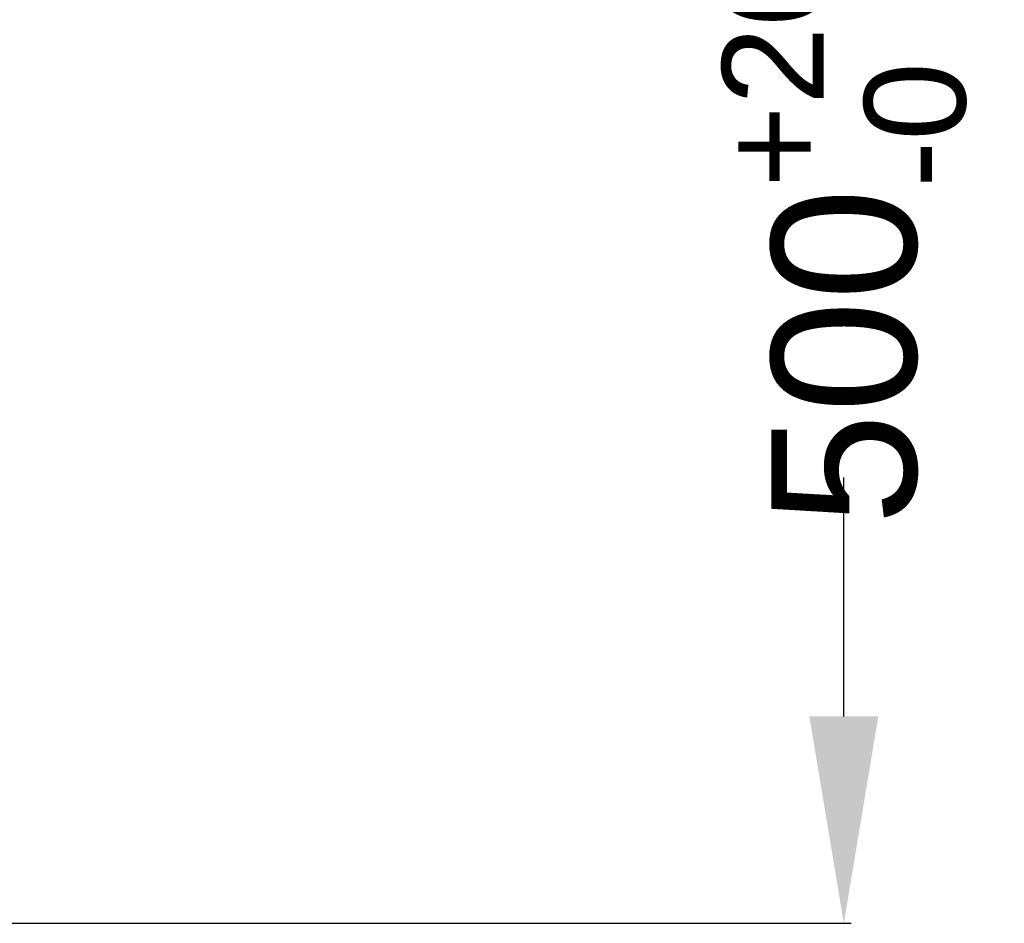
# Model space of a CAD drawing. Header units: millimetres. Extents: x 2798 to 3316, y 1544 to 1917.
# Tile 7 of 26: x 2919 to 2942, y 1620 to 1642. Entities that reach past the tile are written whole.
import ezdxf

# ---------------------------------------------------------------- set-up
doc = ezdxf.new("R2010")
doc.units = ezdxf.units.MM
doc.styles.get("Standard").update_dxf_attribs({"font": 'arial_0.ttf'})
doc.dimstyles.get("Standard").update_dxf_attribs({"dimtxt": 3.5, "dimasz": 5, "dimexe": 0.18, "dimexo": 0.0625, "dimgap": 0.09, "dimtad": 0, "dimdec": 1, "dimzin": 0, "dimdsep": 46, "dimtxsty": 'Standard', "dimblk2": 'NONE', "dimcen": 0.09, "dimadec": 0, "dimazin": 0, "dimtfac": 1, "dimtdec": 1, "dimtofl": 0, "dimtmove": 0, "dimatfit": 3, "dimfxl": 1, "dimtolj": 1, "dimtzin": 0, "dimarcsym": 0})

# ---------------------------------------------------------------- blocks, each defined once
blk = doc.blocks.new('*D947')
at = {"color": 0, "linetype": 'Continuous', "lineweight": -2}
for p, q in [((76.34, 73.198), (101.132, 73.198)), ((100.952, 68.198), (100.952, 67.359)), ((100.952, 34), (100.952, 39.772)), ((73.636, 29), (101.132, 29))]:
    blk.add_line(p, q, dxfattribs=at)
at = {"color": 0}
for points in [[(101.785, 68.198), (100.119, 68.198), (100.952, 73.198)], [(100.119, 34), (101.785, 34), (100.952, 29)]]:
    blk.add_solid(points, dxfattribs=at)
at = {"layer": 'Defpoints', "color": 0}
for p in [(76.277, 73.198), (73.574, 29), (100.952, 29)]:
    blk.add_point(p, dxfattribs=at)
at = {"color": 0, "insert": (100.952, 53.565), "char_height": 3.5, "attachment_point": 5, "rotation": 90}
blk.add_mtext('\\A1;500{\\H0.7x;\\S+20^ -0;}(\\f宋体|b0|i0|c134|p2;线长）', dxfattribs=at)
blk = doc.blocks.new('_None')

msp = doc.modelspace()

# ---------------------------------------------------------------- dimensions: what is measured, and where the dimension line sits
at = {"color": 3, "linetype": 'Continuous'}
dim = msp.add_linear_dim(base=(2938.48685, 1620.18794), p1=(2913.81214, 1664.38583), p2=(2911.10838, 1620.18794), angle=90, text='500{\\H0.7x;\\S+20^ -0;}(\\f宋体|b0|i0|c134|p2;线长）', dimstyle='Standard', override={"dimtxsty": 'Standard', "dimblk2": 'None'}, dxfattribs=at)
dim.commit()
dim.dimension.update_dxf_attribs({"geometry": '*D947', "text_midpoint": (2938.48685, 1644.75306), "dimtype": 160, "insert": (2837.53471, 1591.18794)})

doc.saveas('drawing.dxf')
